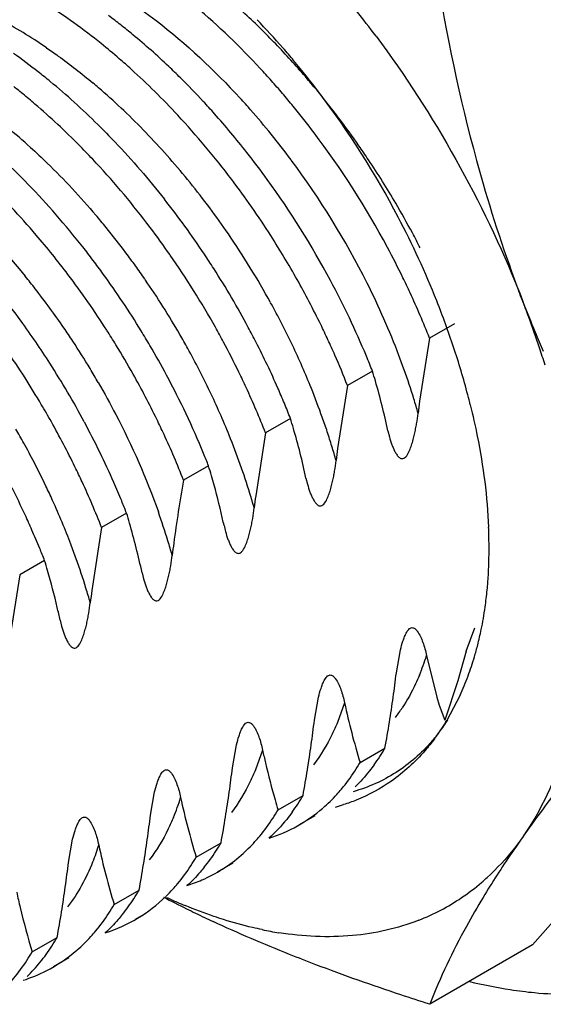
# Model space of a CAD drawing. Header units: inches. Extents: x 0 to 34, y 0 to 22.
# Tile 38 of 79: x 19.255 to 19.381, y 15.367 to 15.603. Entities that reach past the tile are written whole.
import ezdxf

# ---------------------------------------------------------------- set-up
doc = ezdxf.new("R2010")
doc.units = ezdxf.units.IN
doc.header["$LTSCALE"] = 1.87
doc.header["$MEASUREMENT"] = 0
doc.layers.get('0').update_dxf_attribs({"linetype": 'CONTINUOUS'})

msp = doc.modelspace()

# ---------------------------------------------------------------- linework, layer by layer
at = {"color": 7, "linetype": 'CONTINUOUS'}
for p, q in [((19.3596589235, 15.5300860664), (19.3536789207, 15.5266332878)), ((19.3536789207, 15.5266332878), (19.3513188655, 15.5115851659)), ((19.3400170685, 15.5187451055), (19.3340370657, 15.5152923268)), ((19.3340370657, 15.5152923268), (19.3316749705, 15.5002224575)), ((19.3203752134, 15.5074041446), (19.3143952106, 15.5039513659)), ((19.3143952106, 15.5039513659), (19.3120292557, 15.4888649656)), ((19.3437216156, 15.5044803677), (19.3440792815, 15.5029958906)), ((19.3007333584, 15.4960631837), (19.2947533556, 15.492610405)), ((19.3240797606, 15.4931394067), (19.3244344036, 15.4916682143)), ((19.2810915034, 15.4847222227), (19.2751115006, 15.4812694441)), ((19.2751115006, 15.4812694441), (19.2727462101, 15.4661793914)), ((19.2614496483, 15.4733812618), (19.2554696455, 15.4699284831)), ((19.2847960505, 15.4704574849), (19.2851538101, 15.468970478)), ((19.2554696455, 15.4699284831), (19.2531054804, 15.4548536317)), ((19.2651541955, 15.459116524), (19.2655107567, 15.4576431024)), ((19.3624907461, 15.4516828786), (19.364533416, 15.4572855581)), ((19.3457413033, 15.4464622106), (19.3467255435, 15.451996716)), ((19.3624907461, 15.4516828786), (19.360513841, 15.4445875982)), ((19.3529740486, 15.4506383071), (19.355417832, 15.4406924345)), ((19.360513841, 15.4445875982), (19.357366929, 15.435133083)), ((19.3260994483, 15.4351212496), (19.3270821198, 15.4406627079)), ((19.355417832, 15.4406924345), (19.3559734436, 15.4387575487)), ((19.361029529, 15.4411300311), (19.3578592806, 15.4351071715)), ((19.3559734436, 15.4387575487), (19.357366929, 15.435133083)), ((19.3064575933, 15.4237802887), (19.3074330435, 15.429289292)), ((19.3370367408, 15.4250326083), (19.3430167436, 15.428485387)), ((19.2868157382, 15.4124393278), (19.2877996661, 15.417974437)), ((19.3173948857, 15.4136916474), (19.3233748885, 15.417144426)), ((19.3262019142, 15.4122481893), (19.3224626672, 15.410089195)), ((19.2671738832, 15.4010983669), (19.2681559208, 15.4066401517)), ((19.2977530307, 15.4023506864), (19.3037330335, 15.4058034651)), ((19.3065600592, 15.4009072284), (19.3028205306, 15.3987480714)), ((19.3784057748, 15.3813493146), (19.3947767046, 15.4000418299)), ((19.2781111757, 15.3910097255), (19.2840911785, 15.3944625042)), ((19.2852347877, 15.3885942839), (19.2831801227, 15.3874079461)), ((19.2584693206, 15.3796687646), (19.2644493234, 15.3831215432)), ((19.3784057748, 15.3813493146), (19.3537553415, 15.3671164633)), ((19.2672763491, 15.3782253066), (19.2635363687, 15.3760658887))]:
    msp.add_line(p, q, dxfattribs=at)
at = {"color": 9, "linetype": 'CONTINUOUS'}
for p, q in [((19.3333288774, 15.4393005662), (19.3316194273, 15.4345812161)), ((19.3136895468, 15.4279567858), (19.3119839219, 15.4232476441))]:
    msp.add_line(p, q, dxfattribs=at)
at = {"color": 7, "linetype": 'CONTINUOUS'}
for centre, radius, start, end in [((19.1899494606, 15.4754234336), 0.1757822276, 46.0505571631, 47.8306336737), ((19.1334367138, 15.4441421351), 0.2588362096, 36.7369126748, 38.4382125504), ((19.1850065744, 15.4813305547), 0.1531101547, 51.7943118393, 53.1786313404), ((19.1773974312, 15.4729499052), 0.1873501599, 41.0989693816, 43.9205414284), ((19.1814436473, 15.4768019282), 0.158872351, 50.44535512, 51.7947308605), ((19.1864457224, 15.4717648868), 0.1808478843, 45.3306960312, 46.0558137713), ((19.1820687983, 15.4673712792), 0.1870495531, 42.0858269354, 45.3233452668), ((19.1755353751, 15.4696999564), 0.168110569, 46.5278560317, 50.4341939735), ((19.1720734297, 15.4682497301), 0.1944519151, 39.9557055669, 41.1113863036), ((19.1681307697, 15.4735171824), 0.148629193, 51.8829210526, 54.7193015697), ((19.1701823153, 15.4670794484), 0.1670737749, 47.8887913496, 49.2008252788), ((19.1666186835, 15.4636971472), 0.2015568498, 37.1875316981, 39.9519334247), ((19.1635755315, 15.4598476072), 0.1768690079, 45.3580511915, 47.8720308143), ((19.1685062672, 15.462109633), 0.1784550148, 45.3169850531, 46.5667274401), ((19.1727760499, 15.4609362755), 0.191507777, 41.678143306, 42.86886236), ((19.1762780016, 15.4620511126), 0.1949129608, 40.5502384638, 42.1055442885), ((19.1628533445, 15.4666961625), 0.157253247, 50.5399115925, 51.9041970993), ((19.1648921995, 15.4584639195), 0.1835885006, 42.8567753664, 45.3151051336), ((19.1693837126, 15.4579146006), 0.1960507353, 40.5082102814, 41.6784779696), ((19.174026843, 15.4601186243), 0.1978798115, 39.3863534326, 40.551646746), ((19.1563055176, 15.4626649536), 0.1580592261, 50.4436893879, 51.8004222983), ((19.1588070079, 15.4617937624), 0.1636098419, 47.8715761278, 50.5369801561), ((19.1525145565, 15.4580734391), 0.1640135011, 49.1228105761, 50.444113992), ((19.1563000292, 15.4525239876), 0.1871921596, 42.9347961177, 45.3487196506), ((19.1663552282, 15.4553257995), 0.2000349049, 39.3556519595, 40.5085326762), ((19.1718969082, 15.4583734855), 0.2006333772, 38.2307281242, 39.3855676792), ((19.1563766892, 15.4559756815), 0.2143833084, 27.6909175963, 37.1770736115), ((19.1512117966, 15.4533328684), 0.1749796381, 45.3444713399, 47.8855205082), ((19.1591139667, 15.4530478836), 0.1915080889, 41.6780823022, 42.8687694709), ((19.16266175, 15.4523125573), 0.2048015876, 37.0859128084, 39.3522275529), ((19.1690437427, 15.456124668), 0.2042662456, 37.0925035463, 38.2309746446), ((19.1463890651, 15.4435405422), 0.200567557, 37.1331310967, 42.8851001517), ((19.1535187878, 15.4480963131), 0.1989796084, 38.1954886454, 41.6716918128), ((19.1656581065, 15.4535777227), 0.208502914, 34.8503278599, 37.0896770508), ((19.1587168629, 15.4493160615), 0.2097542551, 28.1790706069, 37.0814734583), ((19.163303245, 15.451922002), 0.211381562, 33.7463797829, 34.8538824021), ((19.1470839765, 15.4429450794), 0.2072220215, 35.9676893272, 38.2146884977), ((19.1626238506, 15.451450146), 0.2122082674, 30.4390184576, 33.7463744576), ((19.127297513, 15.4374525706), 0.1812109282, 44.0954042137, 46.5666637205), ((19.127450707, 15.4328440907), 0.1996157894, 37.0659483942, 42.8389428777), ((19.1417121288, 15.4399579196), 0.2064588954, 34.877373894, 37.1422531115), ((19.1450549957, 15.4414278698), 0.2097542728, 28.1794964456, 35.9699940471), ((19.1187111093, 15.429165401), 0.1931442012, 38.1536426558, 44.0885229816), ((19.6935076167, 15.658439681), 0.3404548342, 196.1692544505, 201.1354708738), ((19.1294156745, 15.4330813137), 0.2047597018, 36.0069699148, 38.2843181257), ((19.1382437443, 15.4375371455), 0.2106885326, 32.6512655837, 34.8780947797), ((19.1644246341, 15.4524962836), 0.2101256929, 28.2183557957, 30.4418454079), ((19.1591779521, 15.4573967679), 0.2112425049, 21.7141856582, 27.7026961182), ((19.1199129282, 15.4270707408), 0.209110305, 34.8504643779, 37.0833542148), ((19.1262205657, 15.4307686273), 0.2087039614, 33.7596948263, 36.0049068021), ((19.1044248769, 15.4187817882), 0.2039561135, 37.1311737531, 40.5362031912), ((19.1367852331, 15.4365868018), 0.2124292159, 29.3442504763, 32.6537888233), ((19.1674537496, 15.454130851), 0.2066837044, 27.0899691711, 28.2161280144), ((19.1092573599, 15.4214441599), 0.2053483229, 37.0857225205, 38.2182036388), ((19.15987618, 15.4498900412), 0.2084621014, 25.9518473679, 28.1816733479), ((19.1183175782, 15.4258918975), 0.2110918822, 29.3200269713, 34.8527780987), ((19.1239049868, 15.4292054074), 0.2114977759, 32.6535859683, 33.7631706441), ((19.1070848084, 15.4198005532), 0.2080725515, 35.9654148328, 37.0860233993), ((19.1007774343, 15.4160129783), 0.2085354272, 32.6542713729, 37.1327399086), ((19.1048590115, 15.4181919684), 0.2108187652, 33.7447757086, 35.9639851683), ((19.1231130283, 15.4286966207), 0.212439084, 30.4470696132, 32.6538729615), ((19.1627703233, 15.4513060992), 0.2052401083, 24.8270221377, 25.9499648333), ((19.1404086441, 15.4385740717), 0.2082968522, 26.000155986, 29.3561851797), ((19.1484353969, 15.4431566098), 0.2059589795, 22.6106765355, 28.1904472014), ((19.088553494, 15.4091907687), 0.2067455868, 36.0102557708, 38.2619411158), ((19.1238697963, 15.4291268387), 0.2115687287, 28.2377027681, 30.4490218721), ((19.1698522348, 15.4544942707), 0.1974740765, 21.4265800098, 24.850243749), ((19.1421232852, 15.4449510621), 0.2508168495, 21.206815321, 21.748181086), ((19.1038236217, 15.417487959), 0.2120707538, 31.5377596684, 33.7469177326), ((19.1680770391, 15.4610158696), 0.2016359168, 18.3523340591, 21.6943408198), ((19.1443851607, 15.4458288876), 0.2483906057, 20.2228195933, 21.2067739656), ((19.6743300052, 15.6514575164), 0.3200499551, 201.2075227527, 202.6808330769), ((19.147310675, 15.44689586), 0.2452766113, 18.4088676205, 20.2251716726), ((19.0796130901, 15.4036856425), 0.2103469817, 32.6373036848, 37.0839766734), ((19.0867769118, 15.407889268), 0.2089478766, 32.6542443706, 36.0125298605), ((19.12096176, 15.4273952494), 0.2080502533, 28.1938510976, 29.3156350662), ((19.12612069, 15.4303407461), 0.209011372, 27.1212580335, 28.2364756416), ((19.1450858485, 15.4408700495), 0.2030865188, 24.8588552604, 25.9964191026), ((19.0990975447, 15.4149103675), 0.2105450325, 31.5411077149, 32.6541011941), ((19.1044889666, 15.4178950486), 0.2112907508, 30.430173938, 31.5380457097), ((19.6766172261, 15.6524082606), 0.3225269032, 202.6799935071, 203.5540351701), ((19.0983102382, 15.4144264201), 0.2114691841, 29.3289407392, 31.541271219), ((19.1065202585, 15.4190782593), 0.2089399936, 28.1965277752, 30.4325335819), ((19.1219544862, 15.4279217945), 0.2069265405, 25.9490018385, 28.1952208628), ((19.1306995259, 15.4326633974), 0.2038771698, 23.7291103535, 27.1269113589), ((19.1483087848, 15.4423646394), 0.1995338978, 23.7085955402, 24.8584996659), ((19.1806019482, 15.4652109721), 0.1884271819, 14.705957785, 18.340735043), ((19.1521829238, 15.4440414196), 0.1953125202, 21.3955486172, 23.7151871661), ((19.1590959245, 15.4477722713), 0.1943433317, 21.4194559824, 22.562836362), ((19.1514783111, 15.4482905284), 0.2408818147, 17.3652057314, 18.407160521), ((19.0854356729, 15.407022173), 0.2105450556, 28.2237212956, 32.6540742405), ((19.1003732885, 15.4155475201), 0.2091214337, 26.0021886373, 29.3380176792), ((19.1100694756, 15.4209567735), 0.2049243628, 22.3811792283, 28.2025113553), ((19.1240127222, 15.4289277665), 0.2046356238, 24.8210628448, 25.9479016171), ((19.1639849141, 15.4652083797), 0.1839932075, 16.1528161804, 16.9161097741), ((19.0776464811, 15.4024010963), 0.2126958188, 30.6347747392, 32.6423868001), ((19.1744273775, 15.4680925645), 0.1731606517, 12.1304971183, 16.1974089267), ((19.129840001, 15.4315481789), 0.19824665, 21.4209576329, 24.8406756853), ((19.1368473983, 15.4354434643), 0.1971303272, 22.5537703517, 23.7084592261), ((19.1919085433, 15.4683032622), 0.1767060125, 13.8683370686, 14.6668165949), ((19.0783358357, 15.4028070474), 0.2118958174, 29.337368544, 30.6353091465), ((19.1394132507, 15.4365080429), 0.1943523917, 21.3941091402, 22.554057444), ((19.5987338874, 15.4793049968), 0.2495119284, 172.566623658, 173.2443382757), ((19.082466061, 15.4050692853), 0.2071869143, 25.9828679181, 29.3516112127), ((19.0870973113, 15.4078492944), 0.20869134, 26.0018101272, 28.2267267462), ((19.104060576, 15.4173568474), 0.2050141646, 24.8742080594, 25.9994902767), ((19.1461008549, 15.4545108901), 0.1821242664, 16.108661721, 16.8833408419), ((19.1118203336, 15.4208570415), 0.1965019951, 21.4170207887, 24.9000051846), ((19.1531157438, 15.4563069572), 0.1748866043, 12.1579620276, 16.1810001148), ((19.0923799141, 15.410404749), 0.2028231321, 23.7382031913, 26.0072053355), ((19.119018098, 15.4247987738), 0.1951869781, 21.4142312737, 22.3385421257), ((19.5791254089, 15.4678920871), 0.249553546, 172.5562466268, 173.2288354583), ((19.086672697, 15.4071406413), 0.2024979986, 24.838454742, 25.9774759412), ((19.1296662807, 15.444121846), 0.1787787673, 16.0924770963, 16.889937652), ((19.0913146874, 15.4092270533), 0.1974089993, 21.4038562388, 24.8548562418), ((19.0974705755, 15.4126446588), 0.197261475, 22.3487683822, 23.7378798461), ((19.5976664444, 15.4374074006), 0.3079021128, 169.6717377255, 172.505820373), ((19.0721268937, 15.3988320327), 0.2034767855, 24.8413579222, 26.8721930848), ((19.1017267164, 15.4143999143), 0.1926576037, 21.4083118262, 22.3472689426), ((19.5640572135, 15.4561292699), 0.2541450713, 172.5993340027, 173.2559655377), ((19.1034724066, 15.4307116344), 0.1856493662, 16.1571384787, 16.9135188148), ((19.0746706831, 15.400019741), 0.200669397, 23.6972970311, 24.8387452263), ((19.1136346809, 15.4335989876), 0.1750850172, 12.1526932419, 16.1749976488), ((19.077176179, 15.4011160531), 0.1979345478, 22.3259074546, 23.6981936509), ((19.3313137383, 15.4875304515), 0.0274802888, 192.0395056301, 195.199277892), ((19.2464605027, 15.4760601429), 0.1215021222, 1.4352855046, 2.4923465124), ((19.5379272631, 15.4454616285), 0.2476228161, 172.550689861, 173.2343861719), ((19.2519758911, 15.4761901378), 0.1159852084, 359.8602026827, 1.4393335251), ((19.0800449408, 15.402297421), 0.1948320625, 21.3981316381, 22.3250132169), ((19.2618534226, 15.4761332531), 0.1061075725, 355.7338195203, 359.8779054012), ((19.0899211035, 15.4213437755), 0.1792482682, 16.0837008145, 16.8764899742), ((19.2719237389, 15.4755117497), 0.0960190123, 354.5154606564, 355.656634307), ((19.5233642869, 15.4335233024), 0.2527367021, 172.5760610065, 173.2355485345), ((19.2750228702, 15.4752089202), 0.0929051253, 351.9843053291, 354.5186904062), ((19.280493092, 15.4744470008), 0.0873821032, 348.3736777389, 351.9788524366), ((19.2860376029, 15.4733472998), 0.0817297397, 345.7149665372, 348.3454710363), ((19.2902851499, 15.4722796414), 0.0773500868, 343.5048342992, 345.7050272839), ((19.2943011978, 15.4710853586), 0.0731602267, 339.733553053, 343.508621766), ((19.0930379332, 15.476407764), 0.2544714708, 352.5862777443, 353.2419195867), ((19.299745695, 15.4691030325), 0.0673661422, 335.465676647, 339.7111885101), ((19.0680847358, 15.4796709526), 0.2796371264, 351.3620330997, 352.5829746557), ((19.5054575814, 15.4763848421), 0.1760756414, 192.1595019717, 196.9566877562), ((19.0498361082, 15.4823911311), 0.2980873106, 350.7852675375, 351.3719217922), ((19.0804391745, 15.4642832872), 0.2473851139, 352.5469889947, 353.2301675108), ((19.3202612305, 15.4594309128), 0.0449061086, 322.8808064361, 327.4120270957), ((19.3115642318, 15.4630278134), 0.0540628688, 326.4281163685, 328.9057324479), ((19.016350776, 15.4877635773), 0.3320008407, 349.714785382, 350.7954596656), ((19.3133062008, 15.4618672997), 0.051969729, 323.1918914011, 326.4321435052), ((19.0428715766, 15.4690509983), 0.2852537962, 351.3735862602, 352.5762293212), ((19.321929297, 15.4581775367), 0.0428196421, 318.9911957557, 322.8711491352), ((19.3019597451, 15.452166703), 0.0473923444, 327.107894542, 330.0260656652), ((19.0253643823, 15.4717411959), 0.3029664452, 350.7914700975, 351.3671865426), ((19.3039649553, 15.4508704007), 0.0450046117, 324.0724787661, 327.1073231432), ((19.0550320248, 15.4535129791), 0.2531775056, 352.5929544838, 353.2557278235), ((19.0013405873, 15.4756764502), 0.3273103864, 349.6985407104, 350.7844584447), ((19.2965578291, 15.4483686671), 0.0467234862, 327.0472740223, 330.0367166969), ((19.031211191, 15.4566168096), 0.2771997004, 351.3593783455, 352.5915062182), ((19.4658140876, 15.4536094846), 0.1757042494, 192.1544290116, 196.961760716), ((19.489720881, 15.4660447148), 0.1801030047, 196.1095586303, 196.898912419), ((19.2835753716, 15.440076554), 0.0459331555, 324.0196443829, 330.0499680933), ((19.3020968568, 15.4441991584), 0.039777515, 314.2375318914, 317.5487233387), ((19.0113454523, 15.4595937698), 0.2972872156, 350.7804792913, 351.3673541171), ((19.3041402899, 15.4417702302), 0.0365954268, 287.6931791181, 310.8611702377), ((19.2764058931, 15.4373695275), 0.0473329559, 327.0896487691, 329.9880376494), ((19.3028697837, 15.4434073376), 0.0386709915, 310.8634166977, 314.2355097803), ((19.3205825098, 15.4549853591), 0.0419686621, 284.5415493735, 287.3479220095), ((19.037153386, 15.4420676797), 0.2514142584, 352.5674262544, 353.2321516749), ((18.9789426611, 15.4648242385), 0.3301094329, 349.7006217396, 350.7854422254), ((19.0061073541, 15.4460621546), 0.2827161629, 351.3683873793, 352.5786096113), ((19.4454674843, 15.4420855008), 0.1749767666, 192.1444296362, 196.9717600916), ((19.2634082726, 15.4290861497), 0.0465601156, 324.1348888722, 330.0003090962), ((19.2833462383, 15.4318903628), 0.0384646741, 311.0151794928, 314.4080553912), ((19.2824339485, 15.4328197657), 0.039767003, 314.410006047, 317.7254063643), ((18.9890268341, 15.4486376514), 0.2999897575, 350.7883048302, 351.3716596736), ((19.2567983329, 15.4259551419), 0.0472664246, 327.1082812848, 330.0443300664), ((19.2845771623, 15.430390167), 0.0365229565, 293.5448268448, 311.012916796), ((19.0207282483, 15.4303191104), 0.2481719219, 352.5561129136, 353.2380823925), ((18.9582171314, 15.4535994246), 0.3311964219, 349.7143708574, 350.79424129), ((19.2662436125, 15.4270919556), 0.0430940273, 320.9527848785, 324.0749605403), ((18.9856009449, 15.4347821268), 0.2835814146, 351.3720408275, 352.5814734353), ((19.3304044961, 15.4382572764), 0.0551295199, 310.469014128, 312.3394912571), ((19.2840214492, 15.4316140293), 0.0378680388, 287.7309688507, 293.5291285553), ((19.3311117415, 15.4374128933), 0.0540281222, 304.0660370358, 310.4796123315), ((19.2647491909, 15.4193146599), 0.0368422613, 287.7707312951, 314.2599326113), ((19.2438693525, 15.4176317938), 0.0464141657, 324.1202093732, 330.0580176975), ((19.4246478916, 15.6519885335), 0.2921160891, 242.5452801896, 243.7437985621), ((19.2630561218, 15.4212830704), 0.0394436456, 314.2620953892, 317.6031063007), ((19.3429585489, 15.5062990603), 0.1250461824, 245.2558866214, 246.5630990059), ((19.3317830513, 15.4364279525), 0.0528361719, 291.4402413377, 304.0612707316), ((18.9679533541, 15.4374867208), 0.3014350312, 350.7888349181, 351.3669973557), ((19.237495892, 15.4144596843), 0.0468986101, 327.0223986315, 329.9993569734), ((19.2470033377, 15.4154267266), 0.0425825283, 320.8834154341, 324.0527521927), ((19.3414540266, 15.5028378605), 0.1212721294, 246.5648676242, 247.522571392), ((18.9440100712, 15.4414146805), 0.3256983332, 349.6897093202, 350.7809850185), ((19.4295513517, 15.6618747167), 0.3031514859, 243.7392553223, 244.2057939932), ((19.4334536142, 15.6699723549), 0.3121403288, 244.2076579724, 245.0593587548), ((19.2244634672, 15.4061969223), 0.046166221, 324.0137095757, 330.0113627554), ((19.2431127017, 15.4102117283), 0.0398434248, 314.2660104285, 317.5712377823), ((19.330857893, 15.4680631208), 0.0848460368, 258.261621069, 261.013039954), ((19.2439314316, 15.4093736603), 0.0386718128, 310.8925214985, 314.2640331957), ((19.2174033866, 15.4033748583), 0.0474125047, 327.1008771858, 330.0055229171), ((19.2271348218, 15.404311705), 0.042896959, 320.8049801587, 323.9546362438), ((19.2453409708, 15.4075456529), 0.0363594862, 296.943567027, 310.8902959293), ((19.228789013, 15.402954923), 0.0407575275, 314.3129356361, 320.8135826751), ((19.244917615, 15.4084687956), 0.037374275, 287.6862344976, 296.8808879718), ((19.3903051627, 15.4824480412), 0.113135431, 256.1759085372, 261.2296426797)]:
    msp.add_arc(centre, radius, start, end, dxfattribs=at)
at = {"color": 9, "linetype": 'CONTINUOUS'}
for centre, radius, start, end in [((19.1942115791, 15.4974233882), 0.1197192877, 57.1933133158, 60.3654877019), ((19.1892297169, 15.4895661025), 0.1290225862, 55.7187567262, 57.224334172), ((19.1745013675, 15.4700066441), 0.1535219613, 48.7449802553, 50.0799313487), ((19.1697591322, 15.4646191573), 0.1606992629, 46.1494105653, 48.7405036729), ((19.1752910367, 15.4618403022), 0.1806705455, 41.3958983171, 42.5944112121), ((19.1708355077, 15.4579355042), 0.1865949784, 39.0434899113, 41.3906666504), ((19.159960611, 15.454420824), 0.1748420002, 41.2476758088, 46.1490865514), ((19.1533914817, 15.4569796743), 0.155755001, 47.7824566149, 50.4632445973), ((19.1661946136, 15.454160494), 0.1925773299, 36.7476033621, 39.0460437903), ((19.1510191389, 15.4463582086), 0.1868806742, 38.9660610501, 41.2988032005), ((19.1637274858, 15.452157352), 0.1957425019, 26.6041838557, 36.7500670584), ((19.1470917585, 15.4431844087), 0.1919301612, 34.3888601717, 38.965439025), ((19.1318296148, 15.435486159), 0.1862346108, 39.1909065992, 40.3703778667), ((19.1278181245, 15.4322336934), 0.1913989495, 36.8700907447, 39.1866918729), ((19.1422361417, 15.4397841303), 0.1978576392, 28.8268885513, 34.4072499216), ((19.1246800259, 15.4298588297), 0.1953343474, 35.7313255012, 36.8750826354), ((19.1232529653, 15.4288308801), 0.1970930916, 34.5947502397, 35.7316367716), ((19.1082753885, 15.420902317), 0.1913138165, 37.9136341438, 39.0679006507), ((19.1224928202, 15.4282900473), 0.1980256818, 30.0820140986, 34.5950593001), ((19.1703234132, 15.4554018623), 0.1883919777, 20.8597914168, 26.6202512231), ((19.1058452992, 15.4190183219), 0.1943886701, 34.4937775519, 37.9116095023), ((19.1450342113, 15.4412500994), 0.1947015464, 25.4557712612, 28.8298388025), ((19.1048195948, 15.4182869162), 0.1956482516, 33.3676595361, 34.5002032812), ((19.1246631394, 15.4295561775), 0.1955130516, 28.9446063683, 30.0797444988), ((19.1037661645, 15.4176030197), 0.1969041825, 31.1127030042, 33.3652634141), ((19.1529499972, 15.4450566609), 0.185918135, 21.9709465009, 25.4450796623), ((19.1261345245, 15.4303684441), 0.1938323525, 25.525980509, 28.9449883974), ((19.183501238, 15.46065193), 0.1742085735, 19.5758470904, 20.7895534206), ((19.1028911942, 15.4170669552), 0.1979302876, 29.9932948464, 31.1146817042), ((19.1884460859, 15.4624056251), 0.1689619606, 17.1071350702, 19.5773607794), ((19.1310370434, 15.4327148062), 0.1883972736, 22.0382851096, 25.5245393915), ((19.1595641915, 15.4477703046), 0.1787690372, 19.581678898, 21.9575011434), ((19.1949760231, 15.4644491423), 0.1621198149, 15.8243188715, 17.0957329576), ((19.1656511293, 15.4499662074), 0.1722981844, 18.353313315, 19.572080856), ((19.0835586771, 15.4058202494), 0.1976148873, 28.956459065, 30.0858541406), ((19.1395129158, 15.4362028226), 0.179231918, 19.6239069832, 22.0214093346), ((19.1700013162, 15.4514082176), 0.1677152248, 17.1132326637, 18.3536921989), ((19.0854727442, 15.4068745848), 0.1954296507, 27.4337029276, 28.9576772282), ((19.1748225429, 15.4528914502), 0.162671, 15.8483242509, 17.113633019), ((19.0890159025, 15.4087069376), 0.191440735, 25.5305860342, 27.4355333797), ((19.1486294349, 15.4394813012), 0.1695438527, 17.1337691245, 19.6150116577), ((19.0915131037, 15.4099108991), 0.1886684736, 24.3681364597, 25.5275111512), ((19.1573057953, 15.4422062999), 0.1604497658, 15.8301179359, 17.1166375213), ((19.0952627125, 15.4115903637), 0.1845599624, 20.8480186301, 24.3734867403), ((19.1285991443, 15.4280867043), 0.1699285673, 17.1159527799, 19.5792944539), ((19.1355446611, 15.4302613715), 0.1626506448, 15.8316545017, 17.1038901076), ((19.1024693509, 15.4144010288), 0.1768248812, 19.615460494, 20.8279705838), ((19.1081348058, 15.4164097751), 0.1708138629, 17.1446016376, 19.6187320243), ((19.1163801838, 15.4189967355), 0.1621722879, 15.8511715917, 17.1299756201), ((19.2991741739, 15.4674978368), 0.0563790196, 337.5171222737, 342.6009314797), ((19.3126921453, 15.4607334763), 0.0412215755, 322.750466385, 326.7224441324), ((19.2400441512, 15.4335438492), 0.056593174, 337.4930310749, 342.5971682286)]:
    msp.add_arc(centre, radius, start, end, dxfattribs=at)
at = {"color": 7, "linetype": 'CONTINUOUS'}
for points, knots in [([(19.3537553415, 15.624272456), (19.3545002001, 15.619141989), (19.3577332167, 15.5987331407), (19.3622034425, 15.578498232), (19.3665200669, 15.5636312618)], [0, 0, 0, 0, 0.2508687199, 1, 1, 1, 1]), ([(19.3131345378, 15.5912233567), (19.3082967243, 15.5964346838), (19.2983128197, 15.6060434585), (19.2871976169, 15.6143409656), (19.2815320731, 15.6179377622)], [0, 0, 0, 0, 0.514465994, 1, 1, 1, 1]), ([(19.2793499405, 15.5935550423), (19.2779209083, 15.5947883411), (19.2722749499, 15.599493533), (19.2662977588, 15.6038065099), (19.2616812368, 15.6067252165)], [0, 0, 0, 0, 0.2568410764, 1, 1, 1, 1]), ([(19.3408655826, 15.5989628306), (19.3478761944, 15.5895710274), (19.3606135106, 15.5698710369), (19.3707648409, 15.5487214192), (19.3750873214, 15.5378857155)], [0, 0, 0, 0, 0.5011504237, 1, 1, 1, 1]), ([(19.273822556, 15.5685708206), (19.2727023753, 15.5697760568), (19.2682284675, 15.5744657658), (19.2635082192, 15.5789218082), (19.2598515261, 15.5820863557)], [0, 0, 0, 0, 0.2538715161, 1, 1, 1, 1]), ([(19.2741949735, 15.5778037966), (19.2755954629, 15.5764210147), (19.2811851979, 15.5707193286), (19.2864135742, 15.5646650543), (19.2901409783, 15.5599430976)], [0, 0, 0, 0, 0.2465080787, 1, 1, 1, 1]), ([(19.2594305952, 15.5513386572), (19.2574862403, 15.553610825), (19.2497212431, 15.5622819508), (19.2411460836, 15.57024154), (19.2343441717, 15.575583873)], [0, 0, 0, 0, 0.2569269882, 1, 1, 1, 1]), ([(19.3634634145, 15.5106582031), (19.3640791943, 15.5081637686), (19.3662363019, 15.4985135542), (19.3675298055, 15.488656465), (19.3678476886, 15.4813437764)], [0, 0, 0, 0, 0.2598179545, 1, 1, 1, 1]), ([(19.3440792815, 15.5029958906), (19.3442517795, 15.5023633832), (19.344542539, 15.5014336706), (19.3450193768, 15.5002454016), (19.3454201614, 15.4994151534), (19.3458817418, 15.4986592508), (19.3463575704, 15.4981123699), (19.3468408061, 15.4978132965), (19.3475487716, 15.4977144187), (19.3483561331, 15.4985548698), (19.3489126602, 15.4997189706), (19.3493986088, 15.5010282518), (19.3497783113, 15.5023258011), (19.3500988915, 15.5036150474), (19.3503704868, 15.5048919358), (19.3506776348, 15.506566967), (19.3508558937, 15.5078229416), (19.3509543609, 15.5086564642)], [0, 0, 0, 0, 0.1081356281, 0.1603714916, 0.211108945, 0.2599611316, 0.3063747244, 0.3289379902, 0.3526550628, 0.418024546, 0.4957845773, 0.5719210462, 0.6462471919, 0.7191507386, 0.7908774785, 0.8615631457, 1, 1, 1, 1]), ([(19.3244344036, 15.4916682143), (19.3246068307, 15.49103624), (19.3248975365, 15.4901073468), (19.3253743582, 15.488920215), (19.3257750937, 15.4880907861), (19.3262364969, 15.487335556), (19.3267118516, 15.4867889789), (19.3271939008, 15.4864894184), (19.3278992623, 15.4863867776), (19.3287099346, 15.4872215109), (19.3292665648, 15.4883838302), (19.329753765, 15.4896917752), (19.3301342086, 15.4909885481), (19.3304554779, 15.492277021), (19.3307276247, 15.493553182), (19.3310353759, 15.4952272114), (19.331213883, 15.49648247), (19.3313125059, 15.4973155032)], [0, 0, 0, 0, 0.1081371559, 0.1603716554, 0.2111083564, 0.2599633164, 0.306386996, 0.3289528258, 0.3526435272, 0.4178384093, 0.4956063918, 0.5717737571, 0.6461306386, 0.719063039, 0.7908163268, 0.8615257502, 1, 1, 1, 1]), ([(19.3044379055, 15.4817984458), (19.3042212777, 15.4828108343), (19.3033285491, 15.4867965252), (19.3022862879, 15.4907481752), (19.3014397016, 15.4936772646)], [0, 0, 0, 0, 0.2534852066, 1, 1, 1, 1]), ([(19.3047947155, 15.4803257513), (19.3049670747, 15.4796930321), (19.3052577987, 15.4787630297), (19.3057343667, 15.4775742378), (19.306134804, 15.4767434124), (19.3065958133, 15.4759866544), (19.3070707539, 15.4754386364), (19.3075525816, 15.4751377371), (19.3082586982, 15.4750338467), (19.3090695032, 15.4758712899), (19.3096252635, 15.4770348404), (19.3101118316, 15.4783441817), (19.3104916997, 15.4796419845), (19.310812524, 15.4809314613), (19.3110844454, 15.4822086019), (19.3113917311, 15.4838842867), (19.3115720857, 15.4851405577), (19.3116706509, 15.4859745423)], [0, 0, 0, 0, 0.1081514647, 0.1603978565, 0.2111502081, 0.2600225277, 0.3064592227, 0.3290235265, 0.3527033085, 0.4179178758, 0.4956795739, 0.571824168, 0.646157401, 0.719068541, 0.7908038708, 0.86150074, 1, 1, 1, 1]), ([(19.2851538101, 15.468970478), (19.2853263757, 15.4683384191), (19.2856171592, 15.4674093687), (19.2860941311, 15.4662220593), (19.2864950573, 15.4653925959), (19.286956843, 15.4646375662), (19.2874329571, 15.4640915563), (19.2879165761, 15.4637934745), (19.2886247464, 15.4636964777), (19.2894308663, 15.4645369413), (19.2899877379, 15.4657006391), (19.2904735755, 15.4670092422), (19.2908533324, 15.4683061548), (19.2911739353, 15.4695947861), (19.2914455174, 15.4708710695), (19.2917527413, 15.4725451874), (19.29193032, 15.4738005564), (19.2920287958, 15.4746335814)], [0, 0, 0, 0, 0.1081203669, 0.1603470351, 0.2110736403, 0.2599135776, 0.3063157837, 0.3288789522, 0.3526101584, 0.4180224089, 0.4957831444, 0.571922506, 0.6462524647, 0.7191595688, 0.7908892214, 0.8615764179, 1, 1, 1, 1]), ([(19.2651541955, 15.459116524), (19.2649371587, 15.4601292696), (19.2640407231, 15.4641168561), (19.2629999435, 15.4680715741), (19.2621532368, 15.4710029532)], [0, 0, 0, 0, 0.253426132, 1, 1, 1, 1]), ([(19.2655107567, 15.4576431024), (19.2656832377, 15.4570114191), (19.2659741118, 15.4560829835), (19.2664510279, 15.4548964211), (19.2668517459, 15.4540673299), (19.2673130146, 15.4533123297), (19.2677881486, 15.4527658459), (19.268270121, 15.4524663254), (19.2689758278, 15.4523644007), (19.2697850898, 15.4532007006), (19.2703411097, 15.4543629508), (19.2708276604, 15.455670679), (19.27120779, 15.4569670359), (19.2715288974, 15.4582551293), (19.2718010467, 15.459530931), (19.2721087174, 15.4612046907), (19.2722883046, 15.4624596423), (19.2723869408, 15.4632926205)], [0, 0, 0, 0, 0.1081180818, 0.1603446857, 0.2110760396, 0.2599283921, 0.3063503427, 0.3289148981, 0.3526094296, 0.4178489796, 0.4956122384, 0.5717677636, 0.6461158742, 0.7190428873, 0.7907933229, 0.8615025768, 1, 1, 1, 1]), ([(19.3467255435, 15.451996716), (19.3469002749, 15.4527085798), (19.3471956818, 15.4537804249), (19.3477046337, 15.455186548), (19.3481052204, 15.4560570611), (19.3485183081, 15.4566977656), (19.3488747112, 15.457092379), (19.3492865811, 15.4573262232), (19.3498044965, 15.4573341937), (19.3503192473, 15.4570118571), (19.3509362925, 15.4562985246), (19.351539, 15.4552059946), (19.352117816, 15.4537769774), (19.3525995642, 15.4522413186), (19.3528578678, 15.4511805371), (19.3529740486, 15.4506383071)], [0, 0, 0, 0, 0.1560586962, 0.2363254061, 0.3183053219, 0.359376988, 0.3982448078, 0.4307210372, 0.4569449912, 0.5044951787, 0.5536455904, 0.6577627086, 0.7676838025, 0.8819359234, 1, 1, 1, 1]), ([(19.3270821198, 15.4406627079), (19.3272569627, 15.4413748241), (19.3275526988, 15.4424470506), (19.3280625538, 15.4438534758), (19.3284640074, 15.4447239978), (19.3288780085, 15.4453642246), (19.3292350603, 15.4457580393), (19.3296473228, 15.445990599), (19.3301650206, 15.4459977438), (19.3306798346, 15.4456755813), (19.331297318, 15.4449622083), (19.3319003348, 15.4438693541), (19.3324785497, 15.4424394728), (19.3329612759, 15.440902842), (19.3332159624, 15.4398402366), (19.3333321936, 15.4392973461)], [0, 0, 0, 0, 0.1560584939, 0.2363309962, 0.3183128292, 0.359373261, 0.39820994, 0.4306410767, 0.4568507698, 0.5043986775, 0.5535424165, 0.6576489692, 0.767574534, 0.8818401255, 1, 1, 1, 1]), ([(19.3882932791, 15.4367673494), (19.3876919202, 15.4339566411), (19.3850159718, 15.4235537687), (19.3804830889, 15.4135438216), (19.3759550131, 15.407102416)], [0, 0, 0, 0, 0.2674277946, 1, 1, 1, 1]), ([(19.3074330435, 15.429289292), (19.3076072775, 15.4300030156), (19.307901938, 15.4310776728), (19.3084093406, 15.4324880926), (19.3088084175, 15.4333619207), (19.3092195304, 15.4340074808), (19.309574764, 15.4344080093), (19.3099859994, 15.4346511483), (19.3105078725, 15.434668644), (19.3110280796, 15.4343482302), (19.3116480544, 15.4336341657), (19.3122528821, 15.4325386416), (19.3128328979, 15.4311052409), (19.3133154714, 15.4295646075), (19.3135739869, 15.4285003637), (19.3136903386, 15.4279563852)], [0, 0, 0, 0, 0.155886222, 0.2360613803, 0.3179644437, 0.3590472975, 0.3980722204, 0.4308341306, 0.4571983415, 0.5047299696, 0.5538280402, 0.6578718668, 0.7677485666, 0.881967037, 1, 1, 1, 1]), ([(19.354915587, 15.4307303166), (19.3541739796, 15.4297397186), (19.3511290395, 15.4259654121), (19.3475017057, 15.4226521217), (19.3445464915, 15.4205765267)], [0, 0, 0, 0, 0.2552098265, 1, 1, 1, 1]), ([(19.3136903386, 15.4279563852), (19.3139070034, 15.4269434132), (19.3148007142, 15.4229555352), (19.3158423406, 15.4190012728), (19.3166900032, 15.4160706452)], [0, 0, 0, 0, 0.2534806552, 1, 1, 1, 1]), ([(19.3542413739, 15.4300803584), (19.3517641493, 15.4272328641), (19.3460072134, 15.4221951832), (19.3390211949, 15.4190691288), (19.3354107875, 15.4180286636)], [0, 0, 0, 0, 0.5011216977, 1, 1, 1, 1]), ([(19.2877996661, 15.417974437), (19.2879745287, 15.4186860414), (19.2882702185, 15.4197574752), (19.2887797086, 15.4211629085), (19.289180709, 15.4220328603), (19.2895941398, 15.4226728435), (19.2899507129, 15.4230667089), (19.2903625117, 15.4232996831), (19.2908799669, 15.4233073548), (19.291394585, 15.4229856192), (19.2920118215, 15.4222731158), (19.2926147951, 15.4211815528), (19.2931934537, 15.4197533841), (19.2936756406, 15.4182184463), (19.2939322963, 15.4171575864), (19.2940484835, 15.4166154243)], [0, 0, 0, 0, 0.1560832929, 0.236363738, 0.3183523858, 0.3594202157, 0.3982682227, 0.4307196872, 0.4569387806, 0.5044898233, 0.553633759, 0.6577330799, 0.7676442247, 0.8818956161, 1, 1, 1, 1]), ([(19.3404078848, 15.4244634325), (19.3400611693, 15.4239851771), (19.3386580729, 15.4221295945), (19.3371008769, 15.4203895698), (19.3358587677, 15.4191775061)], [0, 0, 0, 0, 0.253937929, 1, 1, 1, 1]), ([(19.3314467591, 15.4173508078), (19.3318387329, 15.4177791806), (19.3333938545, 15.41955395), (19.3347965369, 15.4214612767), (19.3357644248, 15.4229535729)], [0, 0, 0, 0, 0.246104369, 1, 1, 1, 1]), ([(19.3876901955, 15.4228232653), (19.3866360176, 15.4214815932), (19.3826248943, 15.416316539), (19.3787346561, 15.4110565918), (19.3759550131, 15.407102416)], [0, 0, 0, 0, 0.2609106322, 1, 1, 1, 1]), ([(19.3445464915, 15.4205765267), (19.3419352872, 15.4187425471), (19.3381436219, 15.4166765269), (19.3341224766, 15.4152464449), (19.3330964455, 15.4149257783)], [0, 0, 0, 0, 0.7480065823, 1, 1, 1, 1]), ([(19.2681559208, 15.4066401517), (19.2683306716, 15.407352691), (19.2686262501, 15.4084255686), (19.2691358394, 15.409832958), (19.2695370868, 15.4107041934), (19.2699509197, 15.4113452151), (19.2703079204, 15.4117397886), (19.2707203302, 15.4119732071), (19.2712385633, 15.4119807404), (19.2717537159, 15.4116581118), (19.2723713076, 15.4109439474), (19.2729743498, 15.4098499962), (19.2735526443, 15.4084188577), (19.2740352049, 15.4068809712), (19.274290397, 15.4058177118), (19.2744066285, 15.4052744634)], [0, 0, 0, 0, 0.1560304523, 0.2362886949, 0.318260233, 0.3593228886, 0.3981751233, 0.4306264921, 0.4568407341, 0.504385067, 0.5535301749, 0.6576450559, 0.7675785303, 0.8818495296, 1, 1, 1, 1]), ([(19.3118587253, 15.4060691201), (19.3122474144, 15.4064965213), (19.3137894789, 15.4082667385), (19.3151811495, 15.4101668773), (19.3161429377, 15.4116522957)], [0, 0, 0, 0, 0.2461157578, 1, 1, 1, 1]), ([(19.3207453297, 15.4130904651), (19.3203295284, 15.4125192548), (19.3186418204, 15.410315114), (19.3167335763, 15.4082783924), (19.3152015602, 15.4068873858)], [0, 0, 0, 0, 0.2545275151, 1, 1, 1, 1]), ([(19.3759550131, 15.407102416), (19.3750861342, 15.405866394), (19.3718225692, 15.40114712), (19.3687062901, 15.3963248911), (19.366520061, 15.3927071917)], [0, 0, 0, 0, 0.2633153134, 1, 1, 1, 1]), ([(19.3759550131, 15.407102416), (19.3753318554, 15.4062159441), (19.3727915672, 15.4027957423), (19.3698833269, 15.3996465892), (19.3675354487, 15.3975073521)], [0, 0, 0, 0, 0.2543698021, 1, 1, 1, 1]), ([(19.2921849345, 15.3946877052), (19.2925757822, 15.395115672), (19.2941263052, 15.3968893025), (19.2955231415, 15.3987960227), (19.2964878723, 15.400286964)], [0, 0, 0, 0, 0.2460634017, 1, 1, 1, 1]), ([(19.299711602, 15.3999444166), (19.299389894, 15.3995479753), (19.2980902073, 15.398004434), (19.2966760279, 15.3965567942), (19.2955609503, 15.3955427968)], [0, 0, 0, 0, 0.2530321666, 1, 1, 1, 1]), ([(19.2547647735, 15.3939335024), (19.2550261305, 15.3927126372), (19.25611063, 15.3879200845), (19.2574029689, 15.3831751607), (19.2584693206, 15.3796687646)], [0, 0, 0, 0, 0.2541020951, 1, 1, 1, 1]), ([(19.366520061, 15.3927071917), (19.3651427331, 15.3904280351), (19.3603652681, 15.3821714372), (19.3562426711, 15.3735271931), (19.3537553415, 15.3671164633)], [0, 0, 0, 0, 0.2791595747, 1, 1, 1, 1]), ([(19.3043374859, 15.3874110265), (19.3035682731, 15.3876524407), (19.3004489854, 15.3886714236), (19.2973764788, 15.389832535), (19.2950893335, 15.3907787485)], [0, 0, 0, 0, 0.2456933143, 1, 1, 1, 1]), ([(19.272521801, 15.3833304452), (19.27291355, 15.3837589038), (19.2744677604, 15.3855338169), (19.2758701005, 15.3874406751), (19.2768383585, 15.3889322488)], [0, 0, 0, 0, 0.2461183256, 1, 1, 1, 1]), ([(19.2800415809, 15.388561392), (19.2797220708, 15.3881686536), (19.2784310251, 15.386639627), (19.277025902, 15.3852065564), (19.2759187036, 15.3842023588)], [0, 0, 0, 0, 0.253012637, 1, 1, 1, 1]), ([(19.3264412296, 15.3766057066), (19.3243320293, 15.3774083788), (19.3160401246, 15.380637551), (19.3078528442, 15.3841396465), (19.3018305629, 15.3869406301)], [0, 0, 0, 0, 0.2536106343, 1, 1, 1, 1]), ([(19.3135965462, 15.3849914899), (19.3128298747, 15.3851504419), (19.3097142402, 15.3858395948), (19.3066347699, 15.3866900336), (19.3043374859, 15.3874110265)], [0, 0, 0, 0, 0.2453897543, 1, 1, 1, 1]), ([(19.3510962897, 15.3872480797), (19.3460333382, 15.3852593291), (19.3348189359, 15.3827611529), (19.3234013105, 15.3833427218), (19.3176041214, 15.384258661)], [0, 0, 0, 0, 0.4810074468, 1, 1, 1, 1]), ([(19.2529211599, 15.3720302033), (19.2533105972, 15.3724581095), (19.2548555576, 15.3742307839), (19.2562491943, 15.3761341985), (19.2572122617, 15.3776222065)], [0, 0, 0, 0, 0.2460966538, 1, 1, 1, 1]), ([(19.3537553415, 15.3671164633), (19.351436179, 15.3678556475), (19.3422691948, 15.3708352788), (19.3331751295, 15.3740430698), (19.3264412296, 15.3766057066)], [0, 0, 0, 0, 0.2525237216, 1, 1, 1, 1]), ([(19.3730548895, 15.3706354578), (19.3749870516, 15.3703401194), (19.382475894, 15.3694070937), (19.3900845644, 15.3693460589), (19.3956506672, 15.3698849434)], [0, 0, 0, 0, 0.2590000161, 1, 1, 1, 1])]:
    msp.add_open_spline(points, degree=3, knots=knots, dxfattribs=at)
at = {"color": 9, "linetype": 'CONTINUOUS'}
for points, knots in [([(19.2811371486, 15.6077954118), (19.2835304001, 15.6061762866), (19.293264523, 15.5991068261), (19.3021107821, 15.59084385), (19.308294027, 15.58411888)], [0, 0, 0, 0, 0.2402907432, 1, 1, 1, 1]), ([(19.2619024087, 15.5961752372), (19.2628457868, 15.5955322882), (19.2666548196, 15.5928631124), (19.2703277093, 15.5900006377), (19.2730192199, 15.5877488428)], [0, 0, 0, 0, 0.2454674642, 1, 1, 1, 1]), ([(19.2221769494, 15.573794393), (19.2253033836, 15.5716807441), (19.2380272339, 15.5622536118), (19.2492173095, 15.5508308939), (19.2568113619, 15.5414761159)], [0, 0, 0, 0, 0.2385054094, 1, 1, 1, 1]), ([(19.2580506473, 15.5723316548), (19.2594195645, 15.5710906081), (19.2649032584, 15.5659453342), (19.2700432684, 15.5604357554), (19.2737167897, 15.5561151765)], [0, 0, 0, 0, 0.2457454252, 1, 1, 1, 1]), ([(19.2743154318, 15.5160120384), (19.2757632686, 15.5135036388), (19.2812416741, 15.503511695), (19.2858549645, 15.4930388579), (19.2887022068, 15.4850316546)], [0, 0, 0, 0, 0.254177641, 1, 1, 1, 1]), ([(19.3512680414, 15.4459380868), (19.3509773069, 15.4452382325), (19.3497876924, 15.442540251), (19.3483569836, 15.4399464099), (19.3471543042, 15.4381153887)], [0, 0, 0, 0, 0.2570240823, 1, 1, 1, 1]), ([(19.3316194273, 15.4345812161), (19.3312344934, 15.4336531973), (19.3296488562, 15.4301177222), (19.3276337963, 15.4267678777), (19.3258959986, 15.4244836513)], [0, 0, 0, 0, 0.2592862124, 1, 1, 1, 1]), ([(19.3119839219, 15.4232476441), (19.31159554, 15.4223125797), (19.3099936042, 15.4187511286), (19.3079562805, 15.4153790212), (19.3062017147, 15.4130793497)], [0, 0, 0, 0, 0.2592807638, 1, 1, 1, 1]), ([(19.2923267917, 15.4118802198), (19.2919372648, 15.4109437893), (19.2903319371, 15.4073770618), (19.2882926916, 15.4039983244), (19.2865332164, 15.4016965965)], [0, 0, 0, 0, 0.2592970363, 1, 1, 1, 1]), ([(19.2744035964, 15.4052770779), (19.2739668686, 15.4038823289), (19.2721216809, 15.3986596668), (19.2694388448, 15.3937084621), (19.2669693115, 15.3904622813)], [0, 0, 0, 0, 0.2637996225, 1, 1, 1, 1])]:
    msp.add_open_spline(points, degree=3, knots=knots, dxfattribs=at)

doc.saveas('drawing.dxf')
